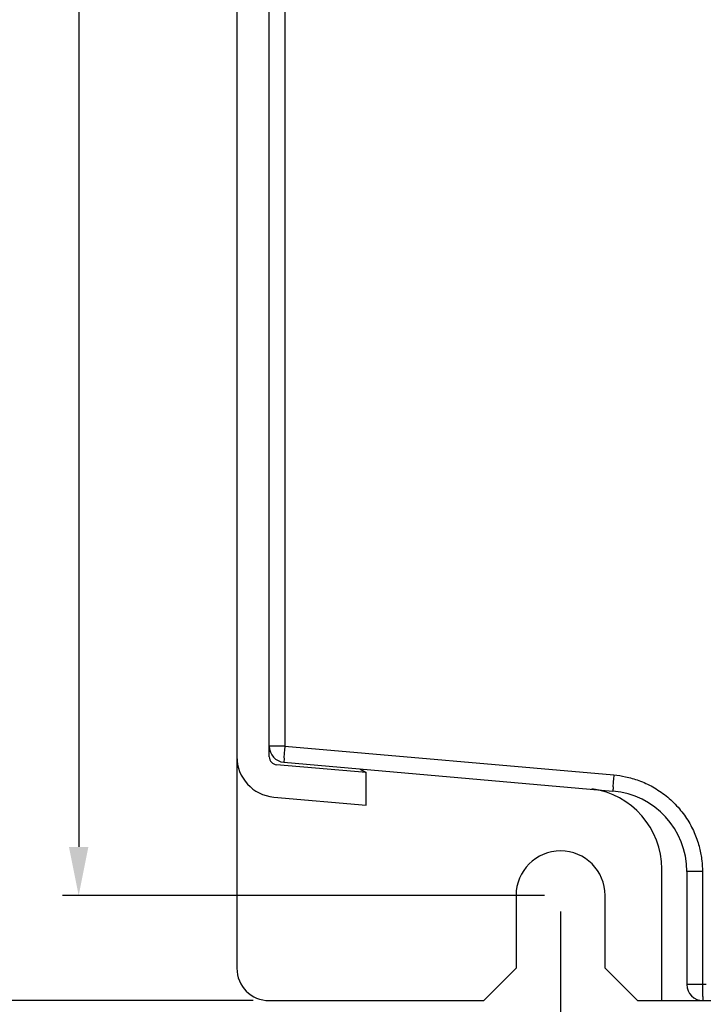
# Model space of a CAD drawing. Extents: x -1 to 1437, y 34 to 468.
# Tile 19 of 34: x 1017 to 1059, y 182 to 243. Entities that reach past the tile are written whole.
import ezdxf

# ---------------------------------------------------------------- set-up
doc = ezdxf.new("R2010")
doc.units = 0
doc.header["$LTSCALE"] = 23.1
doc.header["$MEASUREMENT"] = 0
doc.layers.get('0').update_dxf_attribs({"linetype": 'CONTINUOUS'})
doc.layers.add('DIM', color=5, linetype='CONTINUOUS', lineweight=0)
doc.styles.get("Standard").update_dxf_attribs({"font": 'txt', "width": 0.7})
doc.dimstyles.get("Standard").update_dxf_attribs({"dimtxt": 2.5, "dimasz": 1.5, "dimexe": 0.18, "dimexo": 0.0625, "dimgap": 0.09, "dimtad": 1, "dimdsep": 46, "dimtxsty": 'Standard', "dimblk": '_FILLED', "dimblk1": '_FILLED', "dimblk2": '_FILLED', "dimcen": 0.09, "dimadec": 0, "dimazin": 0, "dimtol": 1, "dimtp": 0.01, "dimtm": 0.01, "dimtfac": 1, "dimtofl": 0, "dimtmove": 0, "dimatfit": 3, "dimldrblk": '_FILLED', "dimfxl": 0, "dimtolj": 1, "dimarcsym": 0})

# ---------------------------------------------------------------- blocks, each defined once
blk = doc.blocks.new('_FILLED')
at = {"color": 0, "linetype": 'ByBlock'}
blk.add_solid([(0, 0), (-1, 0.2), (-1, -0.2)], dxfattribs=at)
blk = doc.blocks.new('*D96')
at = {"layer": 'DIM', "color": 0, "lineweight": -2}
for p, q in [((1031.435, 343.907), (1008.842, 343.907)), ((1009.842, 340.907), (1009.842, 184.909)), ((1031.435, 181.909), (1008.842, 181.909))]:
    blk.add_line(p, q, dxfattribs=at)
at = {"layer": 'DIM', "color": 0, "lineweight": -2, "xscale": 3, "yscale": 3, "zscale": 3}
for p, rotation in [((1009.842, 343.907), 90), ((1009.842, 181.909), 270)]:
    blk.add_blockref('_FILLED', p, dxfattribs=dict(at, rotation=rotation))
at = {"layer": 'DIM', "color": 0, "insert": (1008.092, 262.908), "char_height": 2.5, "attachment_point": 5, "rotation": 90}
blk.add_mtext('\\A1;162', dxfattribs=at)
blk = doc.blocks.new('*D97')
at = {"layer": 'DIM', "color": 0, "lineweight": -2}
for p, q in [((1039.436, 337.408), (1019.665, 337.408)), ((1020.665, 334.408), (1020.665, 191.408)), ((1049.436, 188.408), (1019.665, 188.408))]:
    blk.add_line(p, q, dxfattribs=at)
at = {"layer": 'DIM', "color": 0, "lineweight": -2, "xscale": 3, "yscale": 3, "zscale": 3}
for p, rotation in [((1020.665, 337.408), 90), ((1020.665, 188.408), 270)]:
    blk.add_blockref('_FILLED', p, dxfattribs=dict(at, rotation=rotation))
at = {"layer": 'DIM', "color": 0, "insert": (1018.915, 262.908), "char_height": 2.5, "attachment_point": 5, "rotation": 90}
blk.add_mtext('\\A1;149', dxfattribs=at)
blk = doc.blocks.new('*D92')
at = {"color": 0, "lineweight": -2}
for p, q in [((1050.436, 187.408), (1050.436, 157.88)), ((1123.436, 181.908), (1123.436, 157.88)), ((1053.436, 158.88), (1120.436, 158.88))]:
    blk.add_line(p, q, dxfattribs=at)
at = {"color": 0, "lineweight": -2, "xscale": 3, "yscale": 3, "zscale": 3, "rotation": 180}
blk.add_blockref('_FILLED', (1050.436, 158.88), dxfattribs=at)
at = {"color": 0, "lineweight": -2, "xscale": 3, "yscale": 3, "zscale": 3}
blk.add_blockref('_FILLED', (1123.436, 158.88), dxfattribs=at)
at = {"color": 0, "insert": (1086.936, 160.63), "char_height": 2.5, "attachment_point": 5}
blk.add_mtext('\\A1;73.0', dxfattribs=at)

msp = doc.modelspace()

# ---------------------------------------------------------------- linework, layer by layer
at = {"color": 7, "linetype": 'Continuous'}
for p, q in [((1030.436, 341.907), (1030.436, 183.909)), ((1032.436, 196.978), (1032.436, 326.978)), ((1033.401, 326.153), (1033.401, 197.633)), ((1033.401, 197.633), (1032.436, 197.633)), ((1033.401, 197.633), (1053.724, 195.855)), ((1033.348, 196.637), (1053.671, 194.859)), ((1038.436, 195.995), (1032.892, 196.48)), ((1038.033, 196.227), (1038.436, 195.995)), ((1038.436, 193.987), (1038.436, 195.995)), ((1032.718, 194.487), (1038.436, 193.987)), ((1056.686, 181.908), (1056.686, 190.043)), ((1059.201, 189.878), (1058.236, 189.878)), ((1058.236, 189.878), (1058.236, 182.908)), ((1059.201, 189.878), (1059.201, 182.908)), ((1047.686, 188.408), (1047.686, 183.908)), ((1053.186, 183.908), (1053.186, 188.408)), ((1045.686, 181.908), (1047.686, 183.908)), ((1055.185, 181.908), (1053.186, 183.908)), ((1059.436, 182.908), (1058.236, 182.908)), ((1032.435, 181.909), (1045.686, 181.908)), ((1055.185, 181.908), (1071.703, 181.908))]:
    msp.add_line(p, q, dxfattribs=at)
for centre, radius, start, end in [((1033.436, 197.633), 1, 180, 265), ((1032.936, 196.978), 2.5, 180, 265), ((1032.936, 196.978), 0.5, 180, 265), ((1051.686, 190.043), 5, 0, 82.1754), ((1053.236, 189.878), 5, 0, 85), ((1050.436, 188.408), 2.75, 0, 180), ((1032.436, 183.909), 2, 180, 269.999), ((1059.236, 182.908), 1, 180, 269.999)]:
    msp.add_arc(centre, radius, start, end, dxfattribs=at)
for points, start_tangent, end_tangent in [([(1033.401, 197.633), (1033.37, 197.252), (1033.349, 196.93), (1033.342, 196.713), (1033.348, 196.637)], (-0.08705, -0.996204), (0.996195, -0.087156)), ([(1053.724, 195.855), (1053.693, 195.474), (1053.672, 195.152), (1053.665, 194.935), (1053.671, 194.859)], (-0.08705, -0.996204), (0.996195, -0.087156)), ([(1053.724, 195.855), (1054.452, 195.746), (1055.273, 195.509), (1056.129, 195.115), (1056.954, 194.559), (1057.69, 193.858), (1058.292, 193.052), (1058.736, 192.192), (1059.02, 191.339), (1059.163, 190.551), (1059.201, 189.878)], (0.996194, -0.087166), (-0.000006, -1)), ([(1059.203, 182.525), (1059.211, 182.201), (1059.222, 181.984), (1059.236, 181.908)], (-0.0069, -0.999976), (1, -0.000017)), ([(1059.201, 182.908), (1059.203, 182.525)], (-0.000017, -1), (-0.0069, -0.999976))]:
    msp.add_spline(points, degree=3, dxfattribs=dict(at, start_tangent=start_tangent, end_tangent=end_tangent))

# ---------------------------------------------------------------- dimensions: what is measured, and where the dimension line sits
dim = msp.add_linear_dim(base=(1123.436, 158.88), p1=(1050.436, 188.408), p2=(1123.436, 182.908), dimstyle='Standard', override={"dimasz": 3, "dimexe": 1, "dimexo": 1, "dimgap": 0.5, "dimdec": 1, "dimzin": 0, "dimcen": 3, "dimtol": 0, "dimtdec": 1, "dimtmove": 1, "dimtzin": 0})
dim.commit()
dim.dimension.update_dxf_attribs({"geometry": '*D92', "text_midpoint": (1086.936, 160.63)})
at = {"layer": 'DIM', "color": 7}
for base, p1, p2, text, picture, middle in [((1009.842, 181.909), (1032.435, 343.907), (1032.435, 181.909), '162', '*D96', (1008.092, 262.908)), ((1020.665, 188.408), (1040.436, 337.408), (1050.436, 188.408), '149', '*D97', (1018.915, 262.908))]:
    dim = msp.add_linear_dim(base=base, p1=p1, p2=p2, angle=90, text=text, dimstyle='Standard', override={"dimasz": 3, "dimexe": 1, "dimexo": 1, "dimgap": 0.5, "dimdec": 1, "dimzin": 0, "dimcen": 3, "dimtol": 0, "dimtdec": 1, "dimtmove": 1, "dimtzin": 0}, dxfattribs=at)
    dim.commit()
    dim.dimension.update_dxf_attribs({"geometry": picture, "text_midpoint": middle})

doc.saveas('drawing.dxf')
